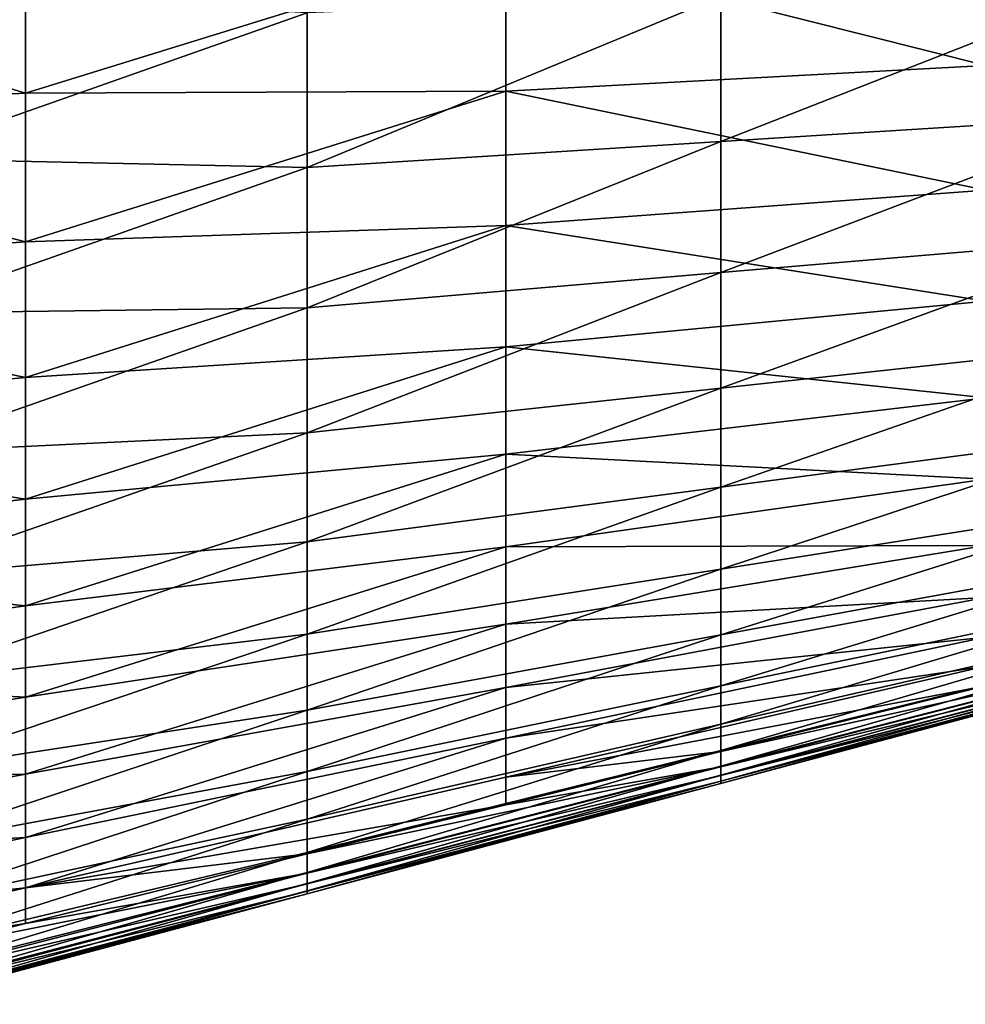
# Model space of a CAD drawing. Header units: metres. Extents: x 59 to 124, y -85 to 86.
# Tile 20 of 186: x 111.84 to 117.43, y -21.67 to -15.85. Entities that reach past the tile are written whole.
import ezdxf

# ---------------------------------------------------------------- set-up
doc = ezdxf.new("R2010")
doc.units = ezdxf.units.M
doc.layers.add('solid_21414500', color=7, linetype='CONTINUOUS')

msp = doc.modelspace()

# ---------------------------------------------------------------- linework, layer by layer
at = {"layer": 'solid_21414500'}
for points in [[(109.043533, -15.417001, -16.723852), (111.878052, -15.333103, -16.468258), (111.878052, -16.283264, -15.531959)], [(111.878052, -16.283264, -15.531959), (111.878052, -15.333103, -16.468258), (114.71257, -15.404298, -16.068634)], [(114.71257, -15.404298, -16.068634), (117.547081, -15.310814, -15.821633), (117.547081, -16.120152, -14.98982)], [(111.878052, -16.283264, -15.531959), (114.71257, -15.404298, -16.068634), (114.71257, -16.270592, -15.186989)], [(114.71257, -16.270592, -15.186989), (114.71257, -15.404298, -16.068634), (117.547081, -16.120152, -14.98982)], [(109.043533, -16.424835, -15.736764), (109.043533, -15.417001, -16.723852), (111.878052, -16.283264, -15.531959)], [(115.984055, -16.568363, 14.678032), (118.428558, -16.415449, 14.527781), (118.428558, -15.60893, 15.424451)], [(115.984055, -15.709034, 15.620223), (115.984055, -16.568363, 14.678032), (118.428558, -15.60893, 15.424451)], [(111.095047, -15.674022, 16.241253), (111.095047, -16.669821, 15.210791), (113.539551, -15.809148, 15.815988)], [(113.539551, -16.721287, 14.828274), (115.984055, -16.568363, 14.678032), (115.984055, -15.709034, 15.620223)], [(113.539551, -15.809148, 15.815988), (113.539551, -16.721287, 14.828274), (115.984055, -15.709034, 15.620223)], [(111.095047, -16.669821, 15.210791), (113.539551, -16.721287, 14.828274), (113.539551, -15.809148, 15.815988)], [(114.71257, -16.270592, -15.186989), (117.547081, -16.120152, -14.98982), (117.547081, -16.855669, -14.093685)], [(109.043533, -16.424835, -15.736764), (111.878052, -16.283264, -15.531959), (111.878052, -17.1616, -14.527981)], [(111.878052, -17.1616, -14.527981), (114.71257, -16.270592, -15.186989), (114.71257, -17.064859, -14.240789)], [(111.878052, -17.1616, -14.527981), (111.878052, -16.283264, -15.531959), (114.71257, -16.270592, -15.186989)], [(114.71257, -17.064859, -14.240789), (114.71257, -16.270592, -15.186989), (117.547081, -16.855669, -14.093685)], [(109.043533, -17.36264, -14.681996), (109.043533, -16.424835, -15.736764), (111.878052, -17.1616, -14.527981)], [(115.984055, -17.342739, 13.666616), (118.428558, -17.135122, 13.562831), (118.428558, -16.415449, 14.527781)], [(115.984055, -16.568363, 14.678032), (115.984055, -17.342739, 13.666616), (118.428558, -16.415449, 14.527781)], [(113.539551, -17.550362, 13.770393), (115.984055, -17.342739, 13.666616), (115.984055, -16.568363, 14.678032)], [(113.539551, -16.721287, 14.828274), (113.539551, -17.550362, 13.770393), (115.984055, -16.568363, 14.678032)], [(111.095047, -16.669821, 15.210791), (111.095047, -17.583654, 14.106244), (113.539551, -16.721287, 14.828274)], [(111.095047, -17.583654, 14.106244), (113.539551, -17.550362, 13.770393), (113.539551, -16.721287, 14.828274)], [(114.71257, -17.064859, -14.240789), (117.547081, -16.855669, -14.093685), (117.547081, -17.511499, -13.140385)], [(111.878052, -17.962578, -13.460581), (114.71257, -17.064859, -14.240789), (114.71257, -17.781538, -13.235645)], [(111.878052, -17.962578, -13.460581), (111.878052, -17.1616, -14.527981), (114.71257, -17.064859, -14.240789)], [(114.71257, -17.781538, -13.235645), (114.71257, -17.064859, -14.240789), (117.547081, -17.511499, -13.140385)], [(109.043533, -17.36264, -14.681996), (111.878052, -17.1616, -14.527981), (111.878052, -17.962578, -13.460581)], [(115.984055, -18.025415, 12.593681), (118.428558, -17.760967, 12.538367), (118.428558, -17.135122, 13.562831)], [(115.984055, -17.342739, 13.666616), (115.984055, -18.025415, 12.593681), (118.428558, -17.135122, 13.562831)], [(109.043533, -18.225218, -13.562167), (109.043533, -17.36264, -14.681996), (111.878052, -17.962578, -13.460581)], [(113.539551, -18.289869, 12.648987), (115.984055, -18.025415, 12.593681), (115.984055, -17.342739, 13.666616)], [(113.539551, -17.550362, 13.770393), (113.539551, -18.289869, 12.648987), (115.984055, -17.342739, 13.666616)], [(111.095047, -18.408913, 12.932818), (113.539551, -18.289869, 12.648987), (113.539551, -17.550362, 13.770393)], [(111.095047, -17.583654, 14.106244), (111.095047, -18.408913, 12.932818), (113.539551, -17.550362, 13.770393)], [(114.71257, -17.781538, -13.235645), (117.547081, -17.511499, -13.140385), (117.547081, -18.082464, -12.13612)], [(111.878052, -18.680933, -12.336223), (114.71257, -17.781538, -13.235645), (114.71257, -18.415575, -12.178047)], [(111.878052, -18.680933, -12.336223), (111.878052, -17.962578, -13.460581), (114.71257, -17.781538, -13.235645)], [(114.71257, -18.415575, -12.178047), (114.71257, -17.781538, -13.235645), (117.547081, -18.082464, -12.13612)], [(115.984055, -18.611101, 11.466792), (118.428558, -18.287735, 11.459688), (118.428558, -17.760967, 12.538367)], [(115.984055, -18.025415, 12.593681), (115.984055, -18.611101, 11.466792), (118.428558, -17.760967, 12.538367)], [(109.043533, -18.225218, -13.562167), (111.878052, -17.962578, -13.460581), (111.878052, -18.680933, -12.336223)], [(113.539551, -18.934469, 11.473887), (115.984055, -18.611101, 11.466792), (115.984055, -18.025415, 12.593681)], [(113.539551, -18.289869, 12.648987), (113.539551, -18.934469, 11.473887), (115.984055, -18.025415, 12.593681)], [(114.71257, -18.415575, -12.178047), (117.547081, -18.082464, -12.13612), (117.547081, -18.564459, -11.085567)], [(109.043533, -19.007475, -12.383594), (109.043533, -18.225218, -13.562167), (111.878052, -18.680933, -12.336223)], [(111.095047, -19.139795, 11.701684), (113.539551, -18.934469, 11.473887), (113.539551, -18.289869, 12.648987)], [(111.095047, -18.408913, 12.932818), (111.095047, -19.139795, 11.701684), (113.539551, -18.289869, 12.648987)], [(115.984055, -19.095524, 10.293726), (118.428558, -18.711359, 10.331618), (118.428558, -18.287735, 11.459688)], [(115.984055, -18.611101, 11.466792), (115.984055, -19.095524, 10.293726), (118.428558, -18.287735, 11.459688)], [(111.878052, -19.312027, -11.166336), (114.71257, -18.415575, -12.178047), (114.71257, -18.96273, -11.075891)], [(111.878052, -19.312027, -11.166336), (111.878052, -18.680933, -12.336223), (114.71257, -18.415575, -12.178047)], [(114.71257, -18.96273, -11.075891), (114.71257, -18.415575, -12.178047), (117.547081, -18.564459, -11.085567)], [(113.539551, -19.479694, 10.255825), (115.984055, -19.095524, 10.293726), (115.984055, -18.611101, 11.466792)], [(113.539551, -18.934469, 11.473887), (113.539551, -19.479694, 10.255825), (115.984055, -18.611101, 11.466792)], [(114.71257, -18.96273, -11.075891), (117.547081, -18.564459, -11.085567), (117.547081, -18.9552, -9.995401)], [(109.043533, -19.007475, -12.383594), (111.878052, -18.680933, -12.336223), (111.878052, -19.312027, -11.166336)], [(115.984055, -19.482922, 9.087012), (118.428558, -19.037191, 9.174345), (118.428558, -18.711359, 10.331618)], [(115.984055, -19.095524, 10.293726), (115.984055, -19.482922, 9.087012), (118.428558, -18.711359, 10.331618)], [(111.095047, -19.771172, 10.427661), (113.539551, -19.479694, 10.255825), (113.539551, -18.934469, 11.473887)], [(111.095047, -19.139795, 11.701684), (111.095047, -19.771172, 10.427661), (113.539551, -18.934469, 11.473887)], [(111.878052, -19.852346, -9.961065), (114.71257, -18.96273, -11.075891), (114.71257, -19.420361, -9.937019)], [(111.878052, -19.852346, -9.961065), (111.878052, -19.312027, -11.166336), (114.71257, -18.96273, -11.075891)], [(114.71257, -19.420361, -9.937019), (117.547081, -18.9552, -9.995401), (117.547081, -19.262232, -8.884485)], [(114.71257, -19.420361, -9.937019), (114.71257, -18.96273, -11.075891), (117.547081, -18.9552, -9.995401)], [(109.043533, -19.704647, -11.160911), (109.043533, -19.007475, -12.383594), (111.878052, -19.312027, -11.166336)], [(115.984055, -19.784868, 7.863187), (118.428558, -19.278738, 8.021037), (118.428558, -19.037191, 9.174345)], [(115.984055, -19.482922, 9.087012), (115.984055, -19.784868, 7.863187), (118.428558, -19.037191, 9.174345)], [(113.539551, -19.928656, 8.999671), (115.984055, -19.482922, 9.087012), (115.984055, -19.095524, 10.293726)], [(113.539551, -19.479694, 10.255825), (113.539551, -19.928656, 8.999671), (115.984055, -19.095524, 10.293726)], [(109.043533, -19.704647, -11.160911), (111.878052, -19.312027, -11.166336), (111.878052, -19.852346, -9.961065)], [(114.71257, -19.794544, -8.768245), (117.547081, -19.262232, -8.884485), (117.547081, -19.496546, -7.774927)], [(114.71257, -19.794544, -8.768245), (114.71257, -19.420361, -9.937019), (117.547081, -19.262232, -8.884485)], [(115.984055, -20.010942, 6.626389), (118.428558, -19.449511, 6.867543), (118.428558, -19.278738, 8.021037)], [(115.984055, -19.784868, 7.863187), (115.984055, -20.010942, 6.626389), (118.428558, -19.278738, 8.021037)], [(111.878052, -20.306108, -8.7161), (114.71257, -19.420361, -9.937019), (114.71257, -19.794544, -8.768245)], [(111.878052, -20.306108, -8.7161), (111.878052, -19.852346, -9.961065), (114.71257, -19.420361, -9.937019)], [(111.095047, -20.303404, 9.112076), (113.539551, -19.928656, 8.999671), (113.539551, -19.479694, 10.255825)], [(111.095047, -19.771172, 10.427661), (111.095047, -20.303404, 9.112076), (113.539551, -19.479694, 10.255825)], [(113.539551, -20.290998, 7.705329), (115.984055, -19.784868, 7.863187), (115.984055, -19.482922, 9.087012)], [(113.539551, -19.928656, 8.999671), (113.539551, -20.290998, 7.705329), (115.984055, -19.482922, 9.087012)], [(115.984055, -20.166441, 5.356714), (118.428558, -19.562508, 5.637281), (118.428558, -19.449511, 6.867543)], [(115.984055, -20.010942, 6.626389), (115.984055, -20.166441, 5.356714), (118.428558, -19.449511, 6.867543)], [(114.71257, -20.094328, -7.576047), (117.547081, -19.496546, -7.774927), (117.547081, -19.66795, -6.655529)], [(114.71257, -20.094328, -7.576047), (114.71257, -19.794544, -8.768245), (117.547081, -19.496546, -7.774927)], [(115.984055, -20.259369, 4.039742), (118.428558, -19.63126, 4.272636), (118.428558, -19.562508, 5.637281)], [(115.984055, -20.166441, 5.356714), (115.984055, -20.259369, 4.039742), (118.428558, -19.562508, 5.637281)], [(115.984055, -20.312454, 2.69873), (118.428558, -19.672001, 2.840781), (118.428558, -19.63126, 4.272636)], [(115.984055, -20.259369, 4.039742), (115.984055, -20.312454, 2.69873), (118.428558, -19.63126, 4.272636)], [(115.984055, -20.262499, -3.978136), (118.428558, -19.633633, -4.207294), (118.428558, -19.673487, -2.774799)], [(115.984055, -20.171986, -5.297012), (117.547081, -19.784859, -5.47624), (118.428558, -19.633633, -4.207294)], [(115.984055, -20.262499, -3.978136), (115.984055, -20.171986, -5.297012), (118.428558, -19.633633, -4.207294)], [(109.043533, -20.312901, -9.90611), (109.043533, -19.704647, -11.160911), (111.878052, -19.852346, -9.961065)], [(114.71257, -20.32489, -6.367662), (117.547081, -19.66795, -6.655529), (117.547081, -19.784859, -5.47624)], [(114.71257, -20.32489, -6.367662), (114.71257, -20.094328, -7.576047), (117.547081, -19.66795, -6.655529)], [(115.984055, -20.347244, 1.361802), (118.428558, -19.69833, 1.426293), (118.428558, -19.672001, 2.840781)], [(115.984055, -20.312454, 2.69873), (115.984055, -20.347244, 1.361802), (118.428558, -19.672001, 2.840781)], [(115.984055, -20.31439, -2.636822), (118.428558, -19.673487, -2.774799), (118.428558, -19.699203, -1.361699)], [(115.984055, -20.31439, -2.636822), (115.984055, -20.262499, -3.978136), (118.428558, -19.673487, -2.774799)], [(115.984055, -20.361317, 0.030662), (118.428558, -19.708714, 0.032058), (118.428558, -19.69833, 1.426293)], [(115.984055, -20.347244, 1.361802), (115.984055, -20.361317, 0.030662), (118.428558, -19.69833, 1.426293)], [(115.984055, -20.348419, -1.300318), (118.428558, -19.699203, -1.361699), (118.428558, -19.708714, 0.032058)], [(115.984055, -20.348419, -1.300318), (115.984055, -20.31439, -2.636822), (118.428558, -19.699203, -1.361699)], [(115.984055, -20.361317, 0.030662), (115.984055, -20.348419, -1.300318), (118.428558, -19.708714, 0.032058)], [(111.878052, -20.68082, -7.421527), (114.71257, -19.794544, -8.768245), (114.71257, -20.094328, -7.576047)], [(111.878052, -20.68082, -7.421527), (111.878052, -20.306108, -8.7161), (114.71257, -19.794544, -8.768245)], [(113.539551, -20.572376, 6.385228), (115.984055, -20.010942, 6.626389), (115.984055, -19.784868, 7.863187)], [(113.539551, -20.290998, 7.705329), (113.539551, -20.572376, 6.385228), (115.984055, -19.784868, 7.863187)], [(114.71257, -20.32489, -6.367662), (117.547081, -19.784859, -5.47624), (115.984055, -20.171986, -5.297012)], [(109.043533, -20.312901, -9.90611), (111.878052, -19.852346, -9.961065), (111.878052, -20.306108, -8.7161)], [(111.095047, -20.744255, 7.737999), (113.539551, -20.290998, 7.705329), (113.539551, -19.928656, 8.999671)], [(111.095047, -20.303404, 9.112076), (111.095047, -20.744255, 7.737999), (113.539551, -19.928656, 8.999671)], [(113.539551, -20.770374, 5.076142), (115.984055, -20.166441, 5.356714), (115.984055, -20.010942, 6.626389)], [(113.539551, -20.572376, 6.385228), (113.539551, -20.770374, 5.076142), (115.984055, -20.010942, 6.626389)], [(111.878052, -20.977547, -6.101827), (114.71257, -20.094328, -7.576047), (114.71257, -20.32489, -6.367662)], [(111.878052, -20.977547, -6.101827), (111.878052, -20.68082, -7.421527), (114.71257, -20.094328, -7.576047)], [(113.539551, -20.887478, 3.806843), (115.984055, -20.259369, 4.039742), (115.984055, -20.166441, 5.356714)], [(113.539551, -20.770374, 5.076142), (113.539551, -20.887478, 3.806843), (115.984055, -20.166441, 5.356714)], [(114.71257, -20.486906, -5.151214), (115.984055, -20.171986, -5.297012), (115.984055, -20.262499, -3.978136)], [(114.71257, -20.32489, -6.367662), (115.984055, -20.171986, -5.297012), (114.71257, -20.486906, -5.151214)], [(111.095047, -21.097338, 6.315859), (113.539551, -20.572376, 6.385228), (113.539551, -20.290998, 7.705329)], [(111.095047, -20.744255, 7.737999), (111.095047, -21.097338, 6.315859), (113.539551, -20.290998, 7.705329)], [(113.539551, -20.952909, 2.556676), (115.984055, -20.312454, 2.69873), (115.984055, -20.259369, 4.039742)], [(113.539551, -20.887478, 3.806843), (113.539551, -20.952909, 2.556676), (115.984055, -20.259369, 4.039742)], [(113.539551, -20.891367, -3.748979), (115.984055, -20.262499, -3.978136), (115.984055, -20.31439, -2.636822)], [(113.539551, -20.777437, -5.016708), (114.71257, -20.486906, -5.151214), (115.984055, -20.262499, -3.978136)], [(113.539551, -20.891367, -3.748979), (113.539551, -20.777437, -5.016708), (115.984055, -20.262499, -3.978136)], [(109.043533, -20.834997, -8.603311), (111.878052, -20.306108, -8.7161), (111.878052, -20.68082, -7.421527)], [(109.043533, -20.834997, -8.603311), (109.043533, -20.312901, -9.90611), (111.878052, -20.306108, -8.7161)], [(111.878052, -20.977547, -6.101827), (114.71257, -20.32489, -6.367662), (114.71257, -20.486906, -5.151214)], [(113.539551, -20.996161, 1.297307), (115.984055, -20.347244, 1.361802), (115.984055, -20.312454, 2.69873)], [(113.539551, -20.952909, 2.556676), (113.539551, -20.996161, 1.297307), (115.984055, -20.312454, 2.69873)], [(113.539551, -20.955294, -2.498845), (115.984055, -20.31439, -2.636822), (115.984055, -20.348419, -1.300318)], [(113.539551, -20.955294, -2.498845), (113.539551, -20.891367, -3.748979), (115.984055, -20.31439, -2.636822)], [(113.539551, -21.01392, 0.029264), (115.984055, -20.361317, 0.030662), (115.984055, -20.347244, 1.361802)], [(113.539551, -20.996161, 1.297307), (113.539551, -21.01392, 0.029264), (115.984055, -20.347244, 1.361802)], [(113.539551, -20.997635, -1.238939), (115.984055, -20.348419, -1.300318), (115.984055, -20.361317, 0.030662)], [(113.539551, -20.997635, -1.238939), (113.539551, -20.955294, -2.498845), (115.984055, -20.348419, -1.300318)], [(113.539551, -21.01392, 0.029264), (113.539551, -20.997635, -1.238939), (115.984055, -20.361317, 0.030662)], [(111.878052, -20.977547, -6.101827), (114.71257, -20.486906, -5.151214), (113.539551, -20.777437, -5.016708)], [(111.095047, -21.353037, 4.937281), (113.539551, -20.770374, 5.076142), (113.539551, -20.572376, 6.385228)], [(111.095047, -21.097338, 6.315859), (111.095047, -21.353037, 4.937281), (113.539551, -20.572376, 6.385228)], [(109.043533, -21.276424, -7.225882), (111.878052, -20.68082, -7.421527), (111.878052, -20.977547, -6.101827)], [(109.043533, -21.276424, -7.225882), (109.043533, -20.834997, -8.603311), (111.878052, -20.68082, -7.421527)], [(111.095047, -21.505554, 3.686533), (113.539551, -20.887478, 3.806843), (113.539551, -20.770374, 5.076142)], [(111.095047, -21.353037, 4.937281), (111.095047, -21.505554, 3.686533), (113.539551, -20.770374, 5.076142)], [(111.878052, -21.188953, -4.826188), (113.539551, -20.777437, -5.016708), (113.539551, -20.891367, -3.748979)], [(111.878052, -20.977547, -6.101827), (113.539551, -20.777437, -5.016708), (111.878052, -21.188953, -4.826188)], [(111.095047, -21.588247, 2.509883), (113.539551, -20.952909, 2.556676), (113.539551, -20.887478, 3.806843)], [(111.095047, -21.505554, 3.686533), (111.095047, -21.588247, 2.509883), (113.539551, -20.887478, 3.806843)], [(111.095047, -21.52158, -3.503823), (113.539551, -20.891367, -3.748979), (113.539551, -20.955294, -2.498845)], [(111.095047, -21.382887, -4.736403), (111.878052, -21.188953, -4.826188), (113.539551, -20.891367, -3.748979)], [(111.095047, -21.52158, -3.503823), (111.095047, -21.382887, -4.736403), (113.539551, -20.891367, -3.748979)], [(109.043533, -21.633572, -5.815216), (111.878052, -20.977547, -6.101827), (111.878052, -21.188953, -4.826188)], [(109.043533, -21.633572, -5.815216), (109.043533, -21.276424, -7.225882), (111.878052, -20.977547, -6.101827)], [(111.095047, -21.642326, 1.314603), (113.539551, -20.996161, 1.297307), (113.539551, -20.952909, 2.556676)], [(111.095047, -21.588247, 2.509883), (111.095047, -21.642326, 1.314603), (113.539551, -20.952909, 2.556676)], [(111.095047, -21.597857, -2.329002), (113.539551, -20.955294, -2.498845), (113.539551, -20.997635, -1.238939)], [(111.095047, -21.597857, -2.329002), (111.095047, -21.52158, -3.503823), (113.539551, -20.955294, -2.498845)], [(111.095047, -21.666395, 0.093985), (113.539551, -21.01392, 0.029264), (113.539551, -20.996161, 1.297307)], [(111.095047, -21.642326, 1.314603), (111.095047, -21.666395, 0.093985), (113.539551, -20.996161, 1.297307)], [(111.095047, -21.648375, -1.128396), (113.539551, -20.997635, -1.238939), (113.539551, -21.01392, 0.029264)], [(111.095047, -21.648375, -1.128396), (111.095047, -21.597857, -2.329002), (113.539551, -20.997635, -1.238939)], [(111.095047, -21.666395, 0.093985), (111.095047, -21.648375, -1.128396), (113.539551, -21.01392, 0.029264)], [(109.043533, -21.633572, -5.815216), (111.878052, -21.188953, -4.826188), (111.095047, -21.382887, -4.736403)]]:
    msp.add_3dface(points, dxfattribs=at)

doc.saveas('drawing.dxf')
